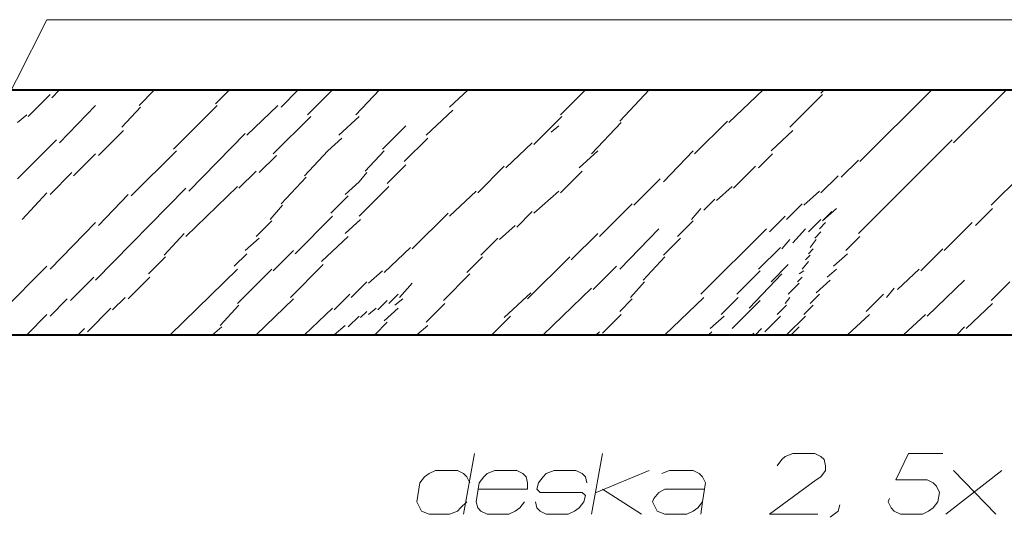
# Model space of a CAD drawing. Header units: millimetres. Extents: x 5545 to 136428, y -146986 to -36607.
# Tile 61 of 105: x 45903 to 46069, y -55137 to -55053. Entities that reach past the tile are written whole.
import ezdxf

# ---------------------------------------------------------------- set-up
doc = ezdxf.new("R2010")
doc.units = ezdxf.units.MM
doc.header["$LTSCALE"] = 8
doc.layers.add('1', color=7, linetype='Continuous')

msp = doc.modelspace()

# ---------------------------------------------------------------- linework, layer by layer
at = {"layer": '1', "color": 7, "lineweight": 5}
for points in [[(45887.642, -55093.537), (45908.073, -55053.198)], [(45908.073, -55053.198), (46187.561, -55053.198)], [(45908.859, -55066.295), (45910.169, -55064.986)], [(45923.528, -55067.605), (45926.147, -55064.986)], [(45936.363, -55067.343), (45938.72, -55064.986)], [(45947.364, -55067.867), (45950.245, -55064.986)], [(45951.817, -55069.177), (45956.008, -55064.986)], [(45959.937, -55069.177), (45963.866, -55064.986)], [(45975.653, -55067.867), (45978.797, -55064.986)], [(45994.251, -55069.177), (45998.442, -55064.986)], [(46004.205, -55070.224), (46009.181, -55064.986)], [(46022.54, -55070.486), (46028.303, -55064.986)], [(46037.994, -55065.509), (46038.518, -55064.986)], [(46044.543, -55077.035), (46056.592, -55064.986)], [(46060.259, -55073.891), (46069.165, -55064.986)], [(45904.93, -55069.439), (45908.597, -55065.771)], [(46032.756, -55071.272), (46038.256, -55065.771)], [(45910.169, -55073.891), (45916.194, -55067.605)], [(45920.646, -55071.272), (45923.79, -55067.867)], [(45929.29, -55074.939), (45936.625, -55067.605)], [(45941.601, -55072.582), (45946.84, -55067.605)], [(45971.724, -55072.582), (45976.177, -55068.391)], [(45903.097, -55070.486), (45904.668, -55069.177)], [(45946.054, -55075.725), (45952.341, -55069.439)], [(45957.056, -55072.582), (45960.461, -55069.439)], [(45989.798, -55074.153), (45994.513, -55069.439)], [(45999.49, -55075.725), (46004.466, -55070.486)], [(46016.778, -55075.725), (46022.278, -55070.224)], [(45916.717, -55075.987), (45920.908, -55071.796)], [(45964.39, -55074.939), (45968.319, -55071.01)], [(45992.679, -55072.058), (45993.989, -55071.01)], [(46029.612, -55075.201), (46033.28, -55071.796)], [(45903.097, -55079.916), (45909.645, -55073.368)], [(45931.91, -55082.012), (45941.34, -55072.32)], [(45955.222, -55075.201), (45957.58, -55073.106)], [(45968.057, -55077.035), (45971.986, -55073.106)], [(46044.281, -55089.084), (46059.997, -55073.368)], [(45922.218, -55082.797), (45929.814, -55075.201)], [(45951.293, -55079.392), (45955.222, -55075.201)], [(45961.509, -55078.606), (45964.652, -55075.201)], [(45985.083, -55078.082), (45989.536, -55073.891)], [(45997.394, -55078.082), (46000.537, -55075.201)], [(46011.539, -55080.44), (46016.516, -55075.201)], [(45912.526, -55079.392), (45916.194, -55075.725)], [(45943.697, -55078.868), (45946.578, -55075.987)], [(46027.517, -55078.082), (46029.874, -55075.725)], [(46041.4, -55079.654), (46044.281, -55076.773)], [(45940.292, -55081.488), (45943.173, -55078.606)], [(45965.176, -55080.702), (45968.319, -55077.559)], [(45980.368, -55082.273), (45984.821, -55077.821)], [(45994.251, -55082.273), (45997.918, -55078.606)], [(46023.326, -55081.488), (46026.993, -55077.821)], [(45908.597, -55082.535), (45912.264, -55078.868)], [(45947.364, -55084.107), (45951.555, -55079.654)], [(45960.461, -55080.44), (45961.771, -55078.868)], [(46006.562, -55084.369), (46011.015, -55079.916)], [(46037.994, -55082.273), (46040.876, -55079.392)], [(46066.546, -55084.369), (46071.522, -55079.392)], [(45916.194, -55096.942), (45931.386, -55081.488)], [(45931.386, -55089.608), (45940.03, -55081.226)], [(45958.104, -55082.535), (45960.461, -55080.44)], [(45963.342, -55083.321), (45965.438, -55081.226)], [(45975.653, -55086.203), (45980.106, -55082.012)], [(45989.798, -55085.679), (45993.989, -55082.012)], [(46020.445, -55083.583), (46023.064, -55081.226)], [(46035.113, -55084.369), (46037.733, -55082.012)], [(45903.882, -55086.726), (45908.073, -55082.273)], [(45916.717, -55087.774), (45921.694, -55082.535)], [(45955.746, -55085.679), (45958.627, -55082.797)], [(45960.461, -55086.203), (45963.342, -55083.321)], [(46018.349, -55085.155), (46020.183, -55083.321)], [(45945.531, -55086.726), (45947.626, -55084.369)], [(46000.799, -55089.608), (46006.3, -55084.107)], [(46016.254, -55086.726), (46017.825, -55084.893)], [(46032.232, -55086.726), (46034.851, -55084.107)], [(46038.256, -55086.988), (46040.614, -55084.893)], [(46063.926, -55087.774), (46066.808, -55084.893)], [(45943.173, -55089.608), (45945.792, -55086.988)], [(45949.722, -55092.489), (45956.008, -55086.203)], [(45958.104, -55089.084), (45960.723, -55086.726)], [(45969.367, -55091.703), (45975.391, -55085.679)], [(45986.917, -55088.036), (45989.536, -55085.417)], [(46013.896, -55089.608), (46016.516, -55086.988)], [(46029.351, -55088.822), (46031.97, -55086.203)], [(46035.899, -55088.822), (46037.994, -55086.726)], [(46038.256, -55086.988), (46039.828, -55085.417)], [(45908.597, -55095.108), (45916.194, -55087.25)], [(45984.035, -55090.132), (45986.655, -55087.774)], [(46004.205, -55095.108), (46010.753, -55088.298)], [(46017.825, -55099.299), (46028.827, -55088.298)], [(46033.28, -55090.655), (46035.375, -55088.298)], [(46037.733, -55088.298), (46038.78, -55087.25)], [(46058.688, -55091.965), (46063.402, -55087.25)], [(45927.719, -55092.751), (45931.124, -55089.084)], [(45941.34, -55091.965), (45943.697, -55089.87)], [(45954.174, -55093.799), (45958.627, -55089.608)], [(45980.892, -55092.751), (45983.773, -55089.87)], [(45996.084, -55093.537), (46000.537, -55089.084)], [(46011.539, -55092.751), (46014.42, -55089.87)], [(46031.446, -55091.703), (46032.756, -55090.132)], [(46036.161, -55091.441), (46037.209, -55090.132)], [(46036.947, -55089.87), (46037.994, -55088.822)], [(46042.185, -55091.965), (46044.543, -55089.608)], [(45946.054, -55095.37), (45949.46, -55091.965)], [(45964.652, -55095.632), (45969.105, -55091.441)], [(46027.517, -55095.108), (46031.184, -55091.441)], [(46035.899, -55092.489), (46036.685, -55091.703)], [(46054.758, -55095.37), (46058.426, -55091.703)], [(45925.099, -55095.894), (45927.981, -55093.013)], [(45939.506, -55094.585), (45941.601, -55092.489)], [(45978.535, -55095.632), (45981.154, -55093.013)], [(45988.75, -55100.085), (45995.823, -55093.013)], [(46008.134, -55096.942), (46011.801, -55093.013)], [(46035.375, -55093.537), (46036.161, -55092.751)], [(46040.09, -55094.585), (46042.447, -55092.489)], [(45900.477, -55102.181), (45908.073, -55094.585)], [(45928.767, -55106.11), (45940.03, -55095.108)], [(45940.03, -55100.871), (45945.792, -55095.108)], [(45948.936, -55099.823), (45954.436, -55094.323)], [(45999.752, -55098.514), (46003.681, -55094.585)], [(46029.612, -55097.204), (46032.494, -55094.323)], [(46034.851, -55095.108), (46035.899, -55093.799)], [(46039.042, -55096.418), (46040.614, -55095.108)], [(46050.829, -55098.514), (46054.497, -55095.108)], [(45912.003, -55100.347), (45915.932, -55096.418)], [(45921.694, -55100.085), (45925.361, -55096.418)], [(45962.033, -55097.466), (45964.39, -55095.37)], [(45974.606, -55100.347), (45979.059, -55095.894)], [(46023.85, -55099.299), (46027.779, -55095.37)], [(46025.945, -55101.657), (46031.446, -55095.894)], [(46034.065, -55097.204), (46034.851, -55096.418)], [(46034.327, -55095.894), (46035.113, -55095.37)], [(46037.209, -55099.037), (46039.566, -55096.942)], [(46055.806, -55102.967), (46062.093, -55096.942)], [(45959.151, -55099.823), (45961.771, -55097.204)], [(45967.271, -55099.823), (45969.367, -55097.466)], [(45991.37, -55106.11), (45999.49, -55098.252)], [(46006.038, -55099.823), (46008.396, -55097.204)], [(46032.494, -55099.299), (46034.327, -55097.466)], [(46048.996, -55099.823), (46050.306, -55098.252)], [(46066.546, -55100.347), (46069.689, -55097.204)], [(45908.597, -55102.967), (45911.479, -55100.085)], [(45919.075, -55101.919), (45921.17, -55099.823)], [(45943.173, -55106.11), (45949.46, -55100.085)], [(45956.27, -55101.919), (45958.889, -55099.299)], [(45965.438, -55100.871), (45967.009, -55099.299)], [(45966.486, -55101.133), (45967.795, -55100.085)], [(45984.821, -55103.228), (45989.274, -55099.037)], [(46004.205, -55102.181), (46006.3, -55100.085)], [(46011.801, -55106.11), (46018.349, -55099.823)], [(46021.23, -55102.705), (46024.112, -55099.823)], [(46031.97, -55100.871), (46032.756, -55099.823)], [(46036.161, -55100.871), (46037.733, -55099.299)], [(46045.591, -55102.181), (46048.472, -55099.299)], [(45914.884, -55105.586), (45918.813, -55101.657)], [(45937.149, -55104.538), (45940.292, -55101.133)], [(45951.293, -55106.11), (45956.008, -55101.657)], [(45962.033, -55102.705), (45963.342, -55101.657)], [(45963.604, -55101.919), (45965.176, -55100.347)], [(45964.652, -55103.752), (45967.009, -55101.657)], [(45971.724, -55104.014), (45974.868, -55100.871)], [(46023.064, -55105.062), (46027.779, -55100.347)], [(46030.66, -55102.705), (46032.232, -55101.133)], [(46035.113, -55102.705), (46036.685, -55101.133)], [(46062.355, -55105.062), (46066.808, -55100.871)], [(45904.668, -55106.11), (45908.073, -55102.705)], [(45958.627, -55104.8), (45960.461, -55102.967)], [(45960.723, -55103.228), (45961.771, -55102.181)], [(45982.726, -55106.11), (45985.869, -55102.967)], [(46001.323, -55105.848), (46004.466, -55102.705)], [(46019.397, -55105.062), (46021.754, -55102.967)], [(46028.565, -55105.586), (46031.184, -55102.967)], [(46032.232, -55106.11), (46035.375, -55102.967)], [(46042.447, -55106.11), (46046.115, -55102.705)], [(46051.877, -55106.11), (46055.544, -55102.705)], [(45913.312, -55106.11), (45914.36, -55105.062)], [(45935.839, -55106.11), (45937.41, -55104.8)], [(45956.27, -55106.11), (45958.104, -55104.538)], [(45963.08, -55106.11), (45965.176, -55104.014)], [(45970.153, -55106.11), (45971.986, -55104.538)], [(46026.993, -55106.11), (46028.041, -55105.062)], [(46033.018, -55106.11), (46034.327, -55104.8)], [(46060.783, -55106.11), (46062.093, -55104.8)], [(46000.275, -55106.11), (46000.799, -55105.586)], [(46019.135, -55106.11), (46019.659, -55105.586)], [(46026.469, -55106.11), (46026.731, -55105.848)]]:
    msp.add_lwpolyline(points, dxfattribs=at)
at = {"layer": '1', "color": 7, "lineweight": 40}
for points in [[(45389.175, -55064.986), (46592.516, -55064.986)], [(45833.159, -55106.11), (46159.01, -55106.11)]]:
    msp.add_lwpolyline(points, dxfattribs=at)
at = {"layer": '1', "color": 7, "lineweight": 18}
for points in [[(45978.011, -55136.233), (45979.844, -55126.017)], [(45999.49, -55136.233), (46001.323, -55126.017)], [(46031.97, -55126.541), (46031.446, -55127.065)], [(46033.28, -55126.017), (46031.97, -55126.541)], [(46036.947, -55126.017), (46033.28, -55126.017)], [(46037.994, -55126.541), (46036.947, -55126.017)], [(46038.518, -55127.065), (46037.994, -55126.541)], [(46050.567, -55130.47), (46052.663, -55126.017)], [(46052.663, -55126.017), (46058.426, -55126.017)], [(46031.446, -55127.065), (46030.66, -55128.113)], [(46038.78, -55128.113), (46038.518, -55127.065)], [(46038.78, -55128.898), (46038.78, -55128.113)], [(45971.462, -55129.946), (45970.677, -55130.994)], [(45972.248, -55129.422), (45971.462, -55129.946)], [(45973.296, -55128.898), (45972.248, -55129.422)], [(45976.963, -55128.898), (45973.296, -55128.898)], [(45978.011, -55129.422), (45976.963, -55128.898)], [(45978.535, -55129.946), (45978.011, -55129.422)], [(45979.059, -55130.994), (45978.535, -55129.946)], [(45981.416, -55129.946), (45980.63, -55130.994)], [(45981.94, -55129.422), (45981.416, -55129.946)], [(45983.25, -55128.898), (45981.94, -55129.422)], [(45986.917, -55128.898), (45983.25, -55128.898)], [(45987.964, -55129.422), (45986.917, -55128.898)], [(45988.488, -55129.946), (45987.964, -55129.422)], [(45988.75, -55130.994), (45988.488, -55129.946)], [(45991.37, -55129.946), (45990.584, -55130.994)], [(45991.893, -55129.422), (45991.37, -55129.946)], [(45993.203, -55128.898), (45991.893, -55129.422)], [(45996.87, -55128.898), (45993.203, -55128.898)], [(45997.918, -55129.422), (45996.87, -55128.898)], [(45998.442, -55129.946), (45997.918, -55129.422)], [(45998.704, -55130.994), (45998.442, -55129.946)], [(46009.181, -55128.898), (46000.275, -55132.565)], [(46012.587, -55128.898), (46011.277, -55129.422)], [(46016.516, -55128.898), (46012.587, -55128.898)], [(46017.563, -55129.422), (46016.516, -55128.898)], [(46018.087, -55129.946), (46017.563, -55129.422)], [(46018.611, -55130.994), (46018.087, -55129.946)], [(46037.209, -55130.47), (46037.994, -55129.946)], [(46037.994, -55129.946), (46038.78, -55128.898)], [(46058.949, -55136.233), (46068.379, -55128.898)], [(46060.259, -55128.898), (46067.331, -55136.233)], [(45970.677, -55130.994), (45970.153, -55134.137)], [(45980.63, -55130.994), (45980.106, -55134.137)], [(45988.75, -55132.042), (45988.75, -55130.994)], [(45990.584, -55130.994), (45990.322, -55132.042)], [(46018.087, -55134.137), (46018.611, -55130.994)], [(46029.351, -55136.233), (46037.209, -55130.47)], [(46054.758, -55130.47), (46050.567, -55130.47)], [(46055.282, -55130.47), (46054.758, -55130.47)], [(46055.806, -55130.47), (46055.282, -55130.47)], [(46056.854, -55130.994), (46055.806, -55130.47)], [(46057.378, -55131.518), (46056.854, -55130.994)], [(46057.902, -55132.565), (46057.378, -55131.518)], [(45980.368, -55132.042), (45988.75, -55132.042)], [(45990.322, -55132.042), (45990.846, -55132.565)], [(45990.846, -55132.565), (45997.918, -55132.565)], [(45997.918, -55132.565), (45998.442, -55133.089)], [(45998.442, -55133.089), (45998.18, -55134.137)], [(46001.323, -55132.042), (46007.872, -55136.233)], [(46010.753, -55132.565), (46009.967, -55133.613)], [(46011.801, -55132.042), (46010.753, -55132.565)], [(46018.349, -55132.042), (46011.801, -55132.042)], [(46057.64, -55134.137), (46057.902, -55132.565)], [(45970.153, -55134.137), (45970.677, -55135.185)], [(45977.487, -55135.185), (45978.535, -55134.137)], [(45980.106, -55134.137), (45980.368, -55135.185)], [(45987.441, -55135.185), (45988.226, -55134.137)], [(45990.322, -55135.185), (45990.06, -55134.137)], [(45998.18, -55134.137), (45997.394, -55135.185)], [(46009.967, -55133.613), (46009.705, -55134.137)], [(46009.705, -55134.137), (46010.229, -55135.185)], [(46017.301, -55135.185), (46018.087, -55134.137)], [(46017.825, -55136.233), (46018.087, -55134.137)], [(46041.138, -55134.661), (46040.876, -55135.709)], [(46049.258, -55134.137), (46049.52, -55133.613)], [(46049.782, -55135.185), (46049.258, -55134.137)], [(46056.854, -55135.185), (46057.64, -55134.137)], [(45970.677, -55135.185), (45970.938, -55135.709)], [(45970.938, -55135.709), (45972.248, -55136.233)], [(45972.248, -55136.233), (45975.653, -55136.233)], [(45975.653, -55136.233), (45976.963, -55135.709)], [(45976.963, -55135.709), (45977.487, -55135.185)], [(45980.368, -55135.185), (45980.892, -55135.709)], [(45980.892, -55135.709), (45981.94, -55136.233)], [(45981.94, -55136.233), (45985.607, -55136.233)], [(45985.607, -55136.233), (45986.655, -55135.709)], [(45986.655, -55135.709), (45987.441, -55135.185)], [(45990.846, -55135.709), (45990.322, -55135.185)], [(45991.893, -55136.233), (45990.846, -55135.709)], [(45995.561, -55136.233), (45991.893, -55136.233)], [(45996.608, -55135.709), (45995.561, -55136.233)], [(45997.394, -55135.185), (45996.608, -55135.709)], [(46010.229, -55135.185), (46010.491, -55135.709)], [(46010.491, -55135.709), (46011.801, -55136.233)], [(46011.801, -55136.233), (46015.468, -55136.233)], [(46015.468, -55136.233), (46016.516, -55135.709)], [(46016.516, -55135.709), (46017.301, -55135.185)], [(46037.471, -55136.233), (46029.351, -55136.233)], [(46040.876, -55135.709), (46039.566, -55136.756)], [(46050.306, -55135.709), (46049.782, -55135.185)], [(46051.353, -55136.233), (46050.306, -55135.709)], [(46055.02, -55136.233), (46051.353, -55136.233)], [(46054.497, -55136.233), (46055.02, -55136.233)], [(46055.02, -55136.233), (46056.068, -55135.709)], [(46056.068, -55135.709), (46056.854, -55135.185)]]:
    msp.add_lwpolyline(points, dxfattribs=at)

doc.saveas('drawing.dxf')
